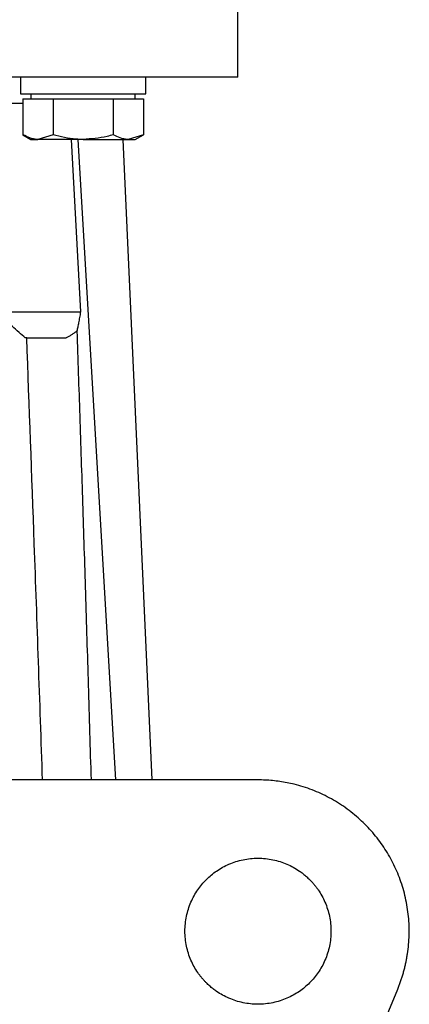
# Model space of a CAD drawing. Header units: millimetres. Extents: x 296 to 1495, y 17 to 1173.
# Tile 17 of 23: x 747 to 784, y 514 to 609. Entities that reach past the tile are written whole.
import ezdxf

# ---------------------------------------------------------------- set-up
doc = ezdxf.new("R2010")
doc.units = ezdxf.units.MM

msp = doc.modelspace()

# ---------------------------------------------------------------- linework, layer by layer
at = {"color": 7, "linetype": 'Continuous', "lineweight": 25}
for p, q in [((767.909, 603.33), (767.909, 614.33)), ((747.087, 603.33), (747.087, 601.73)), ((759.087, 601.73), (759.087, 603.33)), ((747.087, 601.73), (755.763, 601.73)), ((747.314, 601.23), (747.314, 597.801)), ((747.314, 601.23), (748.757, 601.23)), ((748.087, 601.73), (748.087, 601.23)), ((748.757, 601.23), (750.2, 601.23)), ((750.2, 601.23), (750.2, 597.801)), ((750.2, 601.23), (753.087, 601.23)), ((753.087, 601.23), (755.974, 601.23)), ((755.763, 601.73), (759.087, 601.73)), ((755.974, 601.23), (755.974, 597.801)), ((755.974, 601.23), (757.417, 601.23)), ((757.417, 601.23), (758.861, 601.23)), ((758.087, 601.23), (758.087, 601.73)), ((758.861, 601.23), (758.861, 597.801)), ((747.314, 597.801), (748.087, 597.355)), ((748.087, 597.355), (748.757, 597.355)), ((750.2, 597.801), (748.757, 597.355)), ((753.087, 597.355), (748.757, 597.355)), ((751.947, 597.355), (752.836, 580.83)), ((756.206, 535.979), (752.598, 597.355)), ((753.087, 597.355), (757.417, 597.355)), ((756.9, 597.355), (759.689, 535.979)), ((758.861, 597.801), (757.417, 597.355)), ((757.417, 597.355), (758.087, 597.355)), ((758.087, 597.355), (758.861, 597.801)), ((747.676, 578.33), (747.537, 578.33)), ((747.676, 578.33), (751.474, 578.33)), ((749.198, 535.979), (745.909, 535.979)), ((769.851, 535.979), (749.198, 535.979)), ((779.975, 508.03), (783.247, 515.93))]:
    msp.add_line(p, q, dxfattribs=at)
at = {"color": 8, "linetype": 'Continuous', "lineweight": 25}
msp.add_line((745.319, 600.83), (747.314, 600.83), dxfattribs=at)
at = {"color": 7, "linetype": 'Continuous', "lineweight": 25}
for points, knots in [([(767.909, 603.33), (767.909, 603.33), (767.7, 603.33), (766.87, 603.33), (766.249, 603.33), (764.621, 603.33), (763.614, 603.33), (761.25, 603.33), (759.894, 603.33), (756.886, 603.33), (755.234, 603.33), (751.697, 603.33), (749.812, 603.33), (745.881, 603.33), (743.836, 603.33), (739.664, 603.33), (737.536, 603.33), (735.409, 603.33)], [0, 0, 0, 0, 0.125, 0.125, 0.25, 0.25, 0.375, 0.375, 0.5, 0.5, 0.625, 0.625, 0.75, 0.75, 0.875, 0.875, 1, 1, 1, 1]), ([(748.757, 597.355), (748.723, 597.355), (748.235, 597.362), (747.758, 597.59), (747.314, 597.801)], [0, 0, 0, 0, 0.070201, 1, 1, 1, 1]), ([(753.087, 597.355), (752.861, 597.36), (751.884, 597.381), (750.932, 597.619), (750.2, 597.801)], [0, 0, 0, 0, 0.231849, 1, 1, 1, 1]), ([(755.974, 597.801), (755.775, 597.746), (754.836, 597.482), (753.858, 597.411), (753.087, 597.355)], [0, 0, 0, 0, 0.211001, 1, 1, 1, 1]), ([(757.417, 597.355), (757.383, 597.355), (756.896, 597.362), (756.418, 597.59), (755.974, 597.801)], [0, 0, 0, 0, 0.070201, 1, 1, 1, 1]), ([(747.537, 578.33), (747.337, 578.507), (746.915, 578.879), (746.26, 579.474), (745.548, 580.13), (745.057, 580.59), (744.801, 580.83)], [0, 0, 0, 0, 0.216324, 0.455086, 0.716307, 1, 1, 1, 1]), ([(744.801, 580.83), (745.135, 580.83), (745.583, 580.83), (746.668, 580.83), (747.306, 580.83), (748.721, 580.83), (749.498, 580.83), (751.127, 580.83), (751.979, 580.83), (752.836, 580.83)], [0, 0, 0, 0, 0.25, 0.25, 0.5, 0.5, 0.75, 0.75, 1, 1, 1, 1]), ([(752.832, 580.83), (752.802, 580.647), (752.745, 580.3), (752.655, 579.81), (752.57, 579.38), (752.513, 579.114), (752.487, 578.99)], [0, 0, 0, 0, 0.297128, 0.562928, 0.79726, 1, 1, 1, 1]), ([(752.488, 578.991), (752.402, 578.927), (752.233, 578.802), (751.978, 578.63), (751.727, 578.471), (751.558, 578.376), (751.474, 578.33)], [0, 0, 0, 0, 0.261771, 0.515227, 0.761044, 1, 1, 1, 1]), ([(752.487, 578.99), (752.578, 576.281), (752.764, 570.784), (753.035, 562.419), (753.306, 553.817), (753.577, 544.977), (753.754, 539.005), (753.843, 535.979)], [0, 0, 0, 0, 0.188993, 0.383489, 0.58349, 0.788993, 1, 1, 1, 1]), ([(749.198, 535.979), (748.937, 543.515), (748.447, 557.633), (747.921, 571.749), (747.676, 578.33)], [0, 0, 0, 0, 0.533849, 1, 1, 1, 1]), ([(783.247, 515.93), (783.296, 516.051), (783.394, 516.292), (783.528, 516.658), (783.653, 517.026), (783.767, 517.398), (783.871, 517.772), (783.966, 518.149), (784.05, 518.529), (784.124, 518.912), (784.265, 519.762), (784.384, 521.095), (784.318, 522.904), (784.03, 524.691), (783.525, 526.41), (782.823, 528.039), (781.936, 529.554), (780.876, 530.953), (779.64, 532.225), (778.245, 533.35), (776.704, 534.299), (775.058, 535.053), (773.682, 535.484), (772.637, 535.715), (771.947, 535.833), (771.252, 535.917), (770.553, 535.969), (770.085, 535.976), (769.851, 535.979)], [0, 0, 0, 0, 0.013727, 0.02742, 0.041089, 0.054744, 0.068393, 0.082049, 0.095719, 0.109415, 0.123146, 0.186583, 0.250038, 0.313475, 0.376929, 0.438458, 0.500004, 0.561532, 0.623079, 0.686516, 0.74997, 0.813407, 0.876862, 0.901545, 0.926142, 0.950712, 0.975312, 1, 1, 1, 1]), ([(764.901, 516.529), (764.841, 516.59), (764.722, 516.712), (764.551, 516.903), (764.387, 517.1), (764.231, 517.303), (764, 517.626), (763.716, 518.084), (763.413, 518.703), (763.168, 519.357), (762.925, 520.279), (762.801, 521.479), (762.95, 522.914), (763.377, 524.26), (764.034, 525.448), (764.873, 526.456), (765.882, 527.295), (767.07, 527.953), (768.416, 528.38), (769.851, 528.529), (771.05, 528.404), (771.973, 528.162), (772.627, 527.917), (773.245, 527.614), (773.752, 527.3), (774.164, 526.998), (774.493, 526.725), (774.698, 526.528), (774.801, 526.429)], [0, 0, 0, 0, 0.011674, 0.023326, 0.034972, 0.046628, 0.058309, 0.089193, 0.120101, 0.152273, 0.184469, 0.250118, 0.315768, 0.380053, 0.441772, 0.500003, 0.558234, 0.619953, 0.684238, 0.749887, 0.815537, 0.847708, 0.879904, 0.910788, 0.941696, 0.961138, 0.980548, 1, 1, 1, 1]), ([(774.801, 526.429), (774.86, 526.368), (774.98, 526.246), (775.15, 526.054), (775.314, 525.858), (775.471, 525.655), (775.702, 525.332), (775.985, 524.874), (776.289, 524.255), (776.534, 523.601), (776.776, 522.679), (776.901, 521.479), (776.752, 520.044), (776.325, 518.698), (775.667, 517.51), (774.828, 516.502), (773.82, 515.663), (772.632, 515.005), (771.285, 514.578), (769.851, 514.429), (768.651, 514.554), (767.729, 514.796), (767.075, 515.041), (766.456, 515.344), (765.95, 515.658), (765.538, 515.96), (765.208, 516.233), (765.004, 516.43), (764.901, 516.529)], [0, 0, 0, 0, 0.011674, 0.023326, 0.034972, 0.046628, 0.058309, 0.089193, 0.120101, 0.152273, 0.184469, 0.250118, 0.315768, 0.380053, 0.441772, 0.500003, 0.558234, 0.619953, 0.684238, 0.749887, 0.815537, 0.847708, 0.879904, 0.910788, 0.941696, 0.961138, 0.980548, 1, 1, 1, 1])]:
    msp.add_open_spline(points, degree=3, knots=knots, dxfattribs=at)

doc.saveas('drawing.dxf')
